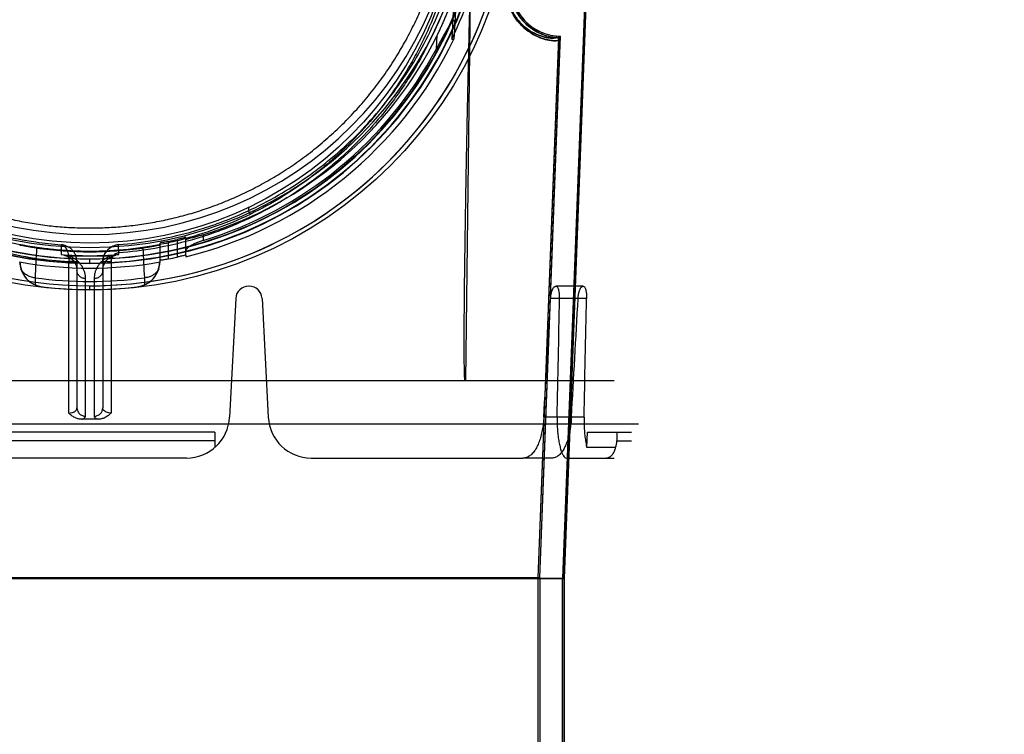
# Model space of a CAD drawing. Header units: millimetres. Extents: x 0 to 297, y 0 to 210.
# Tile 211 of 256: x 58.318 to 59.005, y 158.427 to 158.926. Entities that reach past the tile are written whole.
import ezdxf

# ---------------------------------------------------------------- set-up
doc = ezdxf.new("R2010")
doc.units = ezdxf.units.MM
doc.header["$LTSCALE"] = 16.335
doc.layers.get('0').update_dxf_attribs({"linetype": 'CONTINUOUS'})
for name, color, linetype in [('AXES_REF', 7, 'CONTINUOUS'), ('INTFCLR_1', 7, 'CONTINUOUS'), ('INTFCLR_144815', 7, 'CONTINUOUS'), ('INTFCLR_72935', 7, 'CONTINUOUS')]:
    doc.layers.add(name, color=color, linetype=linetype)

msp = doc.modelspace()

# ---------------------------------------------------------------- linework, layer by layer
at = {"color": 7, "linetype": 'Continuous'}
for radius in [5.8175, 5.817, 5.77975]:
    msp.add_circle((57.45473, 154.83398), radius, dxfattribs=at)
msp.add_arc((57.45473, 154.83398), 5.76, 278.277129, 261.722871, dxfattribs=at)
at = {"layer": 'AXES_REF', "color": 9, "linetype": 'Continuous'}
msp.add_circle((57.45473, 154.83398), 5.30671, dxfattribs=at)
at = {"layer": 'INTFCLR_1', "color": 6, "linetype": 'Continuous'}
for p, q in [((58.72791, 159.35108), (58.69677, 158.53599)), ((58.72897, 159.35102), (58.69783, 158.53597)), ((58.67983, 158.53631), (58.69417, 158.91161)), ((58.68089, 158.53629), (58.69523, 158.91157)), ((58.03597, 158.53597), (58.69783, 158.53597)), ((58.05291, 158.5363), (58.68089, 158.5363)), ((58.67983, 158.19542), (58.67983, 158.53631)), ((58.68089, 158.5363), (58.68089, 158.19542)), ((58.69677, 156.93397), (58.69677, 158.53598)), ((58.69783, 156.93397), (58.69783, 158.53597))]:
    msp.add_line(p, q, dxfattribs=at)
at = {"layer": 'INTFCLR_1', "color": 9, "linetype": 'Continuous'}
for p, q in [((58.69253, 158.91347), (58.69262, 158.91452)), ((58.69523, 158.91157), (58.69417, 158.91161))]:
    msp.add_line(p, q, dxfattribs=at)
msp.add_circle((58.3669, 159.02798), 0.258, dxfattribs=at)
at = {"layer": 'INTFCLR_1', "color": 6, "linetype": 'Continuous'}
for centre, radius, start, end in [((58.69562, 158.94902), 0.03569, 177.81203, 265.01975), ((58.69562, 158.94902), 0.03463, 177.81203, 265.01975), ((58.69237, 158.91168), 0.0018, 357.808, 85.0163), ((58.69237, 158.91168), 0.00286, 357.808, 85.01708)]:
    msp.add_arc(centre, radius, start, end, dxfattribs=at)
at = {"layer": 'INTFCLR_1', "color": 9, "linetype": 'Continuous'}
for points, knots in [([(58.25494, 159.26636), (58.25687, 159.2673), (58.26078, 159.26914), (58.2687, 159.27263), (58.28287, 159.27825), (58.29962, 159.28345), (58.31463, 159.28686), (58.32227, 159.28829), (58.32669, 159.28902), (58.33775, 159.29072), (58.35668, 159.29247), (58.37906, 159.29219), (58.39353, 159.29086), (58.40021, 159.29003), (58.40466, 159.28941), (58.4167, 159.2875), (58.43602, 159.28314), (58.45471, 159.27683), (58.46577, 159.2723), (58.46975, 159.27058), (58.47564, 159.26795), (58.48803, 159.26194), (58.50618, 159.25142), (58.52308, 159.23929), (58.5334, 159.23072), (58.53802, 159.22663), (58.54107, 159.22388), (58.54922, 159.21624), (58.56177, 159.20303), (58.57676, 159.18401), (58.58776, 159.16706), (58.59466, 159.15464), (58.59839, 159.14733), (58.60379, 159.13613), (58.61098, 159.11866), (58.61716, 159.0984), (58.62026, 159.08481), (58.62152, 159.07837), (58.62232, 159.07401), (58.62431, 159.06188), (58.62588, 159.0462), (58.62627, 159.0304), (58.62616, 159.02241), (58.62601, 159.01781), (58.62549, 159.00642), (58.62397, 158.99172), (58.62116, 158.97613), (58.61947, 158.96845), (58.61842, 158.96409), (58.61679, 158.95763), (58.61406, 158.94812), (58.60849, 158.93175), (58.60183, 158.91599), (58.59507, 158.90277), (58.59098, 158.89541), (58.58466, 158.88466), (58.57431, 158.8692), (58.55867, 158.85), (58.54564, 158.83678), (58.53643, 158.82847), (58.53011, 158.82304), (58.51868, 158.81391), (58.50128, 158.80197), (58.48644, 158.79381), (58.47878, 158.79007)], [0, 0, 0, 0, 0.007849, 0.015756, 0.031597, 0.063481, 0.079626, 0.08777, 0.091863, 0.095966, 0.128601, 0.161144, 0.1775, 0.181606, 0.185715, 0.19389, 0.226106, 0.257861, 0.265773, 0.269729, 0.273679, 0.289316, 0.319969, 0.350132, 0.365145, 0.368898, 0.372652, 0.380132, 0.4097, 0.43901, 0.468442, 0.483336, 0.490852, 0.498397, 0.528733, 0.55969, 0.575573, 0.5796, 0.583649, 0.591766, 0.624461, 0.641049, 0.649425, 0.653635, 0.657838, 0.691042, 0.707462, 0.715648, 0.719738, 0.723825, 0.739972, 0.755825, 0.786932, 0.802323, 0.810003, 0.817649, 0.847851, 0.877797, 0.907903, 0.915501, 0.923101, 0.938303, 0.968875, 1, 1, 1, 1]), ([(58.47878, 158.79007), (58.47099, 158.78628), (58.45495, 158.77944), (58.43405, 158.77295), (58.42009, 158.76978), (58.41353, 158.76851), (58.40913, 158.76772), (58.39702, 158.76579), (58.377, 158.76394), (58.35688, 158.7642), (58.34461, 158.76517), (58.34013, 158.76561), (58.33345, 158.76636), (58.3192, 158.76844), (58.29768, 158.77332), (58.27999, 158.77931), (58.26986, 158.7834), (58.26586, 158.78508), (58.25897, 158.78812), (58.24558, 158.79463), (58.22735, 158.80525), (58.21201, 158.8163), (58.20312, 158.82356), (58.19994, 158.82626), (58.19524, 158.83034), (58.1854, 158.83941), (58.1713, 158.85437), (58.15612, 158.87386), (58.14667, 158.88865), (58.14155, 158.89769), (58.13951, 158.90137), (58.13606, 158.90791), (58.12958, 158.92133), (58.12323, 158.9373), (58.118, 158.95387), (58.11348, 158.97112), (58.10941, 158.99336), (58.10787, 159.01261), (58.10761, 159.02401), (58.10757, 159.0286), (58.10764, 159.03658), (58.10839, 159.05231), (58.11031, 159.06787), (58.11256, 159.07989), (58.11345, 159.0842), (58.11485, 159.09058), (58.11721, 159.09997), (58.12091, 159.1122), (58.12651, 159.12796), (58.13234, 159.14129), (58.13795, 159.15233), (58.14183, 159.15955), (58.14899, 159.17181), (58.16035, 159.18853), (58.17576, 159.20725), (58.1886, 159.2202), (58.19694, 159.22768), (58.20006, 159.23038), (58.20479, 159.23437), (58.21534, 159.24276), (58.23262, 159.25457), (58.24733, 159.26266), (58.25494, 159.26636)], [0, 0, 0, 0, 0.031606, 0.063541, 0.079757, 0.083844, 0.087932, 0.096091, 0.128599, 0.161199, 0.16941, 0.173526, 0.177634, 0.193938, 0.226105, 0.258014, 0.262001, 0.265973, 0.273871, 0.289503, 0.320291, 0.350775, 0.358393, 0.362204, 0.366006, 0.381117, 0.411045, 0.440926, 0.47118, 0.475013, 0.478858, 0.486558, 0.501998, 0.53324, 0.549182, 0.565432, 0.598332, 0.631573, 0.635773, 0.63998, 0.648349, 0.664897, 0.697432, 0.705494, 0.709518, 0.713525, 0.729332, 0.744851, 0.760155, 0.790361, 0.797875, 0.805379, 0.820265, 0.849707, 0.879054, 0.908684, 0.916183, 0.91995, 0.923718, 0.938799, 0.96913, 1, 1, 1, 1]), ([(58.69417, 158.91161), (58.69416, 158.91152), (58.69387, 158.91136), (58.69298, 158.91122), (58.69149, 158.91117), (58.68961, 158.9113), (58.68762, 158.91156), (58.68528, 158.91205), (58.68312, 158.91267), (58.68122, 158.91335), (58.67906, 158.91424), (58.67617, 158.91569), (58.67251, 158.91804), (58.66939, 158.92065), (58.66685, 158.92326), (58.66487, 158.92564), (58.66329, 158.92791), (58.66206, 158.92995), (58.66081, 158.93228), (58.65969, 158.93484), (58.65873, 158.93763), (58.6581, 158.93994), (58.65758, 158.94242), (58.65709, 158.94594), (58.657, 158.94866), (58.65707, 158.95049)], [0, 0, 0, 0, 0.004155, 0.013258, 0.048124, 0.074833, 0.10771, 0.147031, 0.193273, 0.219191, 0.246974, 0.308573, 0.379484, 0.462238, 0.50907, 0.559903, 0.615704, 0.645927, 0.67787, 0.746657, 0.784125, 0.823904, 0.86555, 0.909298, 1, 1, 1, 1]), ([(58.69253, 158.91347), (58.69252, 158.91322), (58.6912, 158.9131), (58.69006, 158.91301), (58.68817, 158.91313), (58.68632, 158.91337), (58.68409, 158.91383), (58.68204, 158.91442), (58.68023, 158.91506), (58.67819, 158.9159), (58.67543, 158.91728), (58.67196, 158.91952), (58.669, 158.922), (58.66658, 158.92449), (58.6647, 158.92676), (58.66319, 158.92893), (58.66203, 158.93087), (58.66084, 158.9331), (58.65977, 158.93554), (58.65886, 158.9382), (58.65826, 158.94041), (58.65777, 158.94278), (58.6573, 158.94614), (58.65721, 158.94874), (58.65728, 158.95049)], [0, 0, 0, 0, 0.012981, 0.047758, 0.074372, 0.107134, 0.146325, 0.192429, 0.218279, 0.245996, 0.307473, 0.378295, 0.461012, 0.507856, 0.558729, 0.614603, 0.644878, 0.676885, 0.745838, 0.78341, 0.823308, 0.865087, 0.908981, 1, 1, 1, 1]), ([(58.47878, 158.79007), (58.47832, 158.79117), (58.47779, 158.79262), (58.47772, 158.79499), (58.47827, 158.79525)], [0, 0, 0, 0, 0.664388, 1, 1, 1, 1])]:
    msp.add_open_spline(points, degree=3, knots=knots, dxfattribs=at)
at = {"layer": 'INTFCLR_144815', "color": 9, "linetype": 'Continuous'}
for p, q in [((58.63311, 159.01164), (58.62894, 158.67398)), ((58.62296, 158.94903), (58.62164, 158.92327)), ((58.60872, 158.90561), (58.6092, 158.91485)), ((58.42787, 158.77256), (58.42787, 158.76026)), ((58.43387, 158.76156), (58.43387, 158.77393)), ((58.44587, 158.77578), (58.44587, 158.77183)), ((58.3468, 158.76882), (58.34678, 158.76194)), ((58.38701, 158.76194), (58.38699, 158.76893)), ((58.41587, 158.75659), (58.41587, 158.76995)), ((58.42187, 158.75899), (58.42187, 158.77124)), ((58.3669, 158.75612), (58.3669, 158.75907)), ((58.35214, 158.75744), (58.35213, 158.7569)), ((58.35213, 158.65135), (58.35213, 158.7569)), ((58.35213, 158.7569), (58.3579, 158.75669)), ((58.3579, 158.75696), (58.3579, 158.65494)), ((58.3759, 158.75696), (58.3759, 158.65494)), ((58.38167, 158.75717), (58.38167, 158.65135)), ((58.32862, 158.74578), (58.32864, 158.74087)), ((58.3639, 158.64916), (58.3639, 158.74522)), ((58.3699, 158.74522), (58.3699, 158.64916)), ((58.40515, 158.74087), (58.40518, 158.74578)), ((58.33398, 158.73942), (58.33402, 158.73941)), ((58.3669, 158.73726), (58.3669, 158.74021)), ((58.39977, 158.73941), (58.39981, 158.73942)), ((58.71109, 158.73998), (58.692, 158.73998)), ((58.71354, 158.73145), (58.68847, 158.73145)), ((58.71178, 158.64841), (58.68369, 158.64841)), ((58.45414, 158.63198), (58.27965, 158.63198)), ((58.73469, 158.63198), (58.7449, 158.63198)), ((58.43443, 158.61998), (58.29937, 158.61998)), ((58.68919, 158.61998), (58.6691, 158.61998)), ((58.6995, 158.61998), (58.7329, 158.61998))]:
    msp.add_line(p, q, dxfattribs=at)
at = {"layer": 'INTFCLR_144815', "color": 6, "linetype": 'Continuous'}
for p, q in [((58.62133, 158.94875), (58.61946, 158.91235)), ((58.62164, 158.92329), (58.62086, 158.91235)), ((58.61946, 158.91235), (58.62086, 158.91235)), ((58.34875, 158.76163), (58.34745, 158.76187)), ((58.35189, 158.76119), (58.34875, 158.76163)), ((58.35189, 158.76119), (58.38191, 158.76119)), ((58.38504, 158.76163), (58.38191, 158.76119)), ((58.38701, 158.76194), (58.38569, 158.76177)), ((58.43387, 158.76156), (58.43387, 158.76048)), ((58.31798, 158.75655), (58.31793, 158.75659)), ((58.31803, 158.75682), (58.31798, 158.75655)), ((58.41582, 158.75655), (58.41577, 158.75682)), ((58.41587, 158.75659), (58.41582, 158.75655)), ((58.47807, 158.73998), (58.47773, 158.73998)), ((58.46874, 158.73145), (58.46439, 158.64841)), ((58.48706, 158.73145), (58.49141, 158.64841)), ((58.7328, 158.67398), (58.00099, 158.67398)), ((57.98403, 158.64398), (58.74977, 158.64398)), ((58.45414, 158.63798), (58.27965, 158.63798)), ((58.45414, 158.63798), (58.45414, 158.62736)), ((58.71375, 158.62736), (58.71414, 158.63798)), ((58.71414, 158.63798), (58.7449, 158.63798)), ((58.73469, 158.63798), (58.73469, 158.63198)), ((58.73374, 158.62736), (58.71375, 158.62736)), ((58.52137, 158.61998), (58.6691, 158.61998))]:
    msp.add_line(p, q, dxfattribs=at)
at = {"layer": 'INTFCLR_144815', "color": 7, "linetype": 'Continuous'}
msp.add_line((58.38167, 158.75717), (58.3759, 158.75696), dxfattribs=at)
at = {"layer": 'INTFCLR_144815', "color": 9, "linetype": 'Continuous'}
msp.add_circle((58.3669, 159.03398), 0.29672, dxfattribs=at)
for centre, radius, start, end in [((58.3669, 159.03393), 0.29372, 179.98979, 0.01021), ((58.3669, 159.03412), 0.27825, 180.02823, 359.97177), ((58.3669, 159.03395), 0.27783, 179.99334, 270), ((58.3669, 159.03406), 0.27525, 180.01764, 359.98236), ((58.3669, 159.03389), 0.27483, 179.98235, 270), ((58.3669, 159.03393), 0.29372, 270, 0.01021), ((58.3669, 159.03395), 0.27783, 270, 0.00666), ((58.3669, 159.03389), 0.27483, 270, 0.01765), ((62.73574, 158.52673), 4.41256, 176.88449, 177.15454), ((54.01746, 158.52773), 4.39313, 2.84506, 3.1163), ((58.3669, 159.03398), 0.29073, 262.43413, 277.56587)]:
    msp.add_arc(centre, radius, start, end, dxfattribs=at)
at = {"layer": 'INTFCLR_144815', "color": 6, "linetype": 'Continuous'}
for centre, radius, start, end in [((58.3669, 159.03398), 0.267, 180.05101, 359.94899), ((58.3669, 159.03398), 0.258, 180, 360), ((58.3669, 159.03398), 0.28032, 334.28664, 348.71221), ((58.3669, 159.03398), 0.28158, 283.75857, 334.40832), ((58.3669, 159.03398), 0.27, 287.00631, 333.81868), ((58.3669, 159.03398), 0.27378, 286.76425, 332.03934), ((58.3669, 159.03398), 0.26843, 281.8166, 283.12827), ((58.3669, 159.03398), 0.27, 262.08132, 277.91868), ((58.3669, 159.03398), 0.27278, 265.77113, 274.22887), ((58.3669, 159.03398), 0.28043, 281.30412, 282.5571), ((58.33601, 158.75732), 0.01805, 182.45125, 197.10153), ((58.33602, 158.7573), 0.01799, 181.50891, 263.63515), ((58.3669, 159.03398), 0.28143, 260, 280), ((58.33597, 158.75731), 0.018, 197.11972, 245.99336), ((58.39778, 158.7573), 0.01799, 276.36487, 358.4911), ((58.39783, 158.75731), 0.018, 294.00668, 342.88024), ((58.39778, 158.75732), 0.01805, 342.89935, 357.5487), ((58.33599, 158.75734), 0.01804, 245.96912, 263.61903), ((58.3669, 159.03398), 0.29639, 263.62775, 276.37225), ((58.39781, 158.75735), 0.01804, 276.38442, 294.0274), ((58.47773, 158.73098), 0.009, 90, 177), ((58.47807, 158.73098), 0.009, 3, 90), ((58.43443, 158.64998), 0.03, 270, 357), ((58.52137, 158.64998), 0.03, 183, 270), ((58.72297, 158.63198), 0.01172, 336.8007, 359.97419)]:
    msp.add_arc(centre, radius, start, end, dxfattribs=at)
at = {"layer": 'INTFCLR_144815', "color": 7, "linetype": 'Continuous'}
msp.add_arc((58.3879, 158.75696), 0.012, 94.34952, 179.98558, dxfattribs=at)
at = {"layer": 'INTFCLR_144815', "color": 6, "linetype": 'Continuous'}
for centre, major_axis, ratio, start_param, end_param in [((58.3669, 170.70496), (0, 14.52851), 0.039078, -2.549643, -2.539476), ((58.3669, 163.08633), (0, 9.45201), 0.039078, -2.059545, -2.04962), ((58.3669, 171.11682), (0, 15.14662), 0.039078, -2.537787, -2.528198), ((58.3669, 163.49818), (0, 10.07011), 0.039078, -2.073277, -2.063892), ((58.3669, 158.54119), (0.37926, 0), 0.2791, 7.838988, 7.868975)]:
    msp.add_ellipse(centre, major_axis=major_axis, ratio=ratio, start_param=start_param, end_param=end_param, dxfattribs=at)
for points, knots in [([(58.11501, 159.03398), (58.11501, 159.0303), (58.11518, 159.02292), (58.1159, 159.01187), (58.11711, 159.0008), (58.11882, 158.9897), (58.12105, 158.97852), (58.12383, 158.96725), (58.12719, 158.95588), (58.13118, 158.94442), (58.13571, 158.93317), (58.14052, 158.92271), (58.14524, 158.91349), (58.14966, 158.90563), (58.15375, 158.89889), (58.15751, 158.89307), (58.16097, 158.88801), (58.16412, 158.88361), (58.16699, 158.87978), (58.16959, 158.87643), (58.17196, 158.87347), (58.17429, 158.87065), (58.17668, 158.86783), (58.1791, 158.86506), (58.18139, 158.86253), (58.18342, 158.86033), (58.18524, 158.8584), (58.18687, 158.85672), (58.18839, 158.85517), (58.18994, 158.85362), (58.19163, 158.85194), (58.19354, 158.85011), (58.19567, 158.84809), (58.19808, 158.84588), (58.20079, 158.84345), (58.20384, 158.84079), (58.20729, 158.83789), (58.21119, 158.83474), (58.21562, 158.83131), (58.22066, 158.82759), (58.22645, 158.82355), (58.23311, 158.81919), (58.24081, 158.81451), (58.24977, 158.80952), (58.26009, 158.80435), (58.27141, 158.79935), (58.28324, 158.79483), (58.29513, 158.79096), (58.30707, 158.78771), (58.31903, 158.78508), (58.33101, 158.78305), (58.34299, 158.78161), (58.35496, 158.78076), (58.36292, 158.78057), (58.3669, 158.78057)], [0, 0, 0, 0, 0.027843, 0.055729, 0.0837, 0.111979, 0.140633, 0.169847, 0.199686, 0.230233, 0.261559, 0.291326, 0.317258, 0.339821, 0.35948, 0.37686, 0.392208, 0.405789, 0.417775, 0.428414, 0.437851, 0.446463, 0.456046, 0.465752, 0.474299, 0.481796, 0.488459, 0.494325, 0.499472, 0.504892, 0.510881, 0.517494, 0.524864, 0.533084, 0.542211, 0.552379, 0.563667, 0.576283, 0.590323, 0.605983, 0.623666, 0.643617, 0.666177, 0.691756, 0.721164, 0.753357, 0.785315, 0.816822, 0.847918, 0.878785, 0.909337, 0.939773, 0.969957, 1, 1, 1, 1]), ([(58.3669, 158.78057), (58.36891, 158.78057), (58.37294, 158.78062), (58.37897, 158.78083), (58.38501, 158.7812), (58.39105, 158.78171), (58.39708, 158.78237), (58.40312, 158.78317), (58.40915, 158.78413), (58.41518, 158.78524), (58.4212, 158.7865), (58.42722, 158.78791), (58.43323, 158.78948), (58.43924, 158.79121), (58.44524, 158.7931), (58.45122, 158.79515), (58.45719, 158.79737), (58.46315, 158.79976), (58.46908, 158.80231), (58.475, 158.80504), (58.48088, 158.80795), (58.48673, 158.81103), (58.49255, 158.81429), (58.49832, 158.81774), (58.50404, 158.82136), (58.50971, 158.82517), (58.51531, 158.82916), (58.52084, 158.83334), (58.52628, 158.83769), (58.53164, 158.84222), (58.53689, 158.84692), (58.54204, 158.85178), (58.54706, 158.85681), (58.55194, 158.86198), (58.55668, 158.86729), (58.56127, 158.87273), (58.56569, 158.87828), (58.56993, 158.88394), (58.574, 158.88968), (58.57788, 158.89549), (58.58157, 158.90135), (58.58506, 158.90725), (58.58835, 158.91319), (58.59145, 158.91913), (58.59435, 158.92507), (58.59706, 158.931), (58.59959, 158.93692), (58.60193, 158.94281), (58.60409, 158.94868), (58.60609, 158.95452), (58.60792, 158.96034), (58.60959, 158.96613), (58.61111, 158.97189), (58.61248, 158.97763), (58.61371, 158.98334), (58.61479, 158.98902), (58.61574, 158.99468), (58.61656, 159.00032), (58.61725, 159.00594), (58.61781, 159.01156), (58.61824, 159.01716), (58.61855, 159.02277), (58.61874, 159.02837), (58.61879, 159.03211), (58.61879, 159.03398)], [0, 0, 0, 0, 0.015212, 0.030431, 0.045667, 0.060928, 0.076222, 0.091556, 0.10694, 0.12238, 0.137885, 0.153462, 0.16912, 0.184865, 0.200705, 0.216645, 0.232694, 0.248855, 0.265137, 0.281542, 0.298076, 0.314741, 0.33154, 0.348474, 0.365542, 0.382744, 0.400075, 0.41753, 0.4351, 0.452774, 0.470541, 0.488383, 0.506283, 0.524217, 0.542164, 0.560097, 0.577989, 0.595814, 0.613542, 0.631149, 0.648609, 0.665902, 0.683005, 0.699898, 0.716561, 0.732992, 0.74919, 0.765164, 0.780921, 0.796475, 0.811835, 0.827015, 0.842026, 0.85688, 0.871586, 0.88616, 0.900615, 0.914969, 0.929241, 0.943448, 0.957609, 0.971743, 0.985867, 1, 1, 1, 1]), ([(58.6092, 158.91485), (58.6096, 158.91568), (58.61043, 158.91737), (58.61165, 158.91997), (58.61288, 158.92265), (58.61408, 158.92537), (58.61525, 158.92809), (58.61635, 158.93073), (58.61736, 158.93324), (58.61826, 158.93553), (58.61903, 158.93756), (58.61968, 158.93932), (58.62024, 158.94084), (58.6207, 158.94215), (58.6212, 158.94358), (58.62166, 158.94496), (58.62225, 158.94653), (58.62233, 158.94751), (58.6234, 158.9491), (58.62296, 158.94903)], [0, 0, 0, 0, 0.075027, 0.153189, 0.233499, 0.314735, 0.39538, 0.473763, 0.54807, 0.615425, 0.673892, 0.724366, 0.767948, 0.805579, 0.83806, 0.889909, 0.927581, 0.964179, 1, 1, 1, 1]), ([(58.62862, 158.67398), (58.62856, 158.67464), (58.6285, 158.67568), (58.62843, 158.67715), (58.62839, 158.67843), (58.62834, 158.67983), (58.62831, 158.68135), (58.62827, 158.68302), (58.62824, 158.68484), (58.62822, 158.68683), (58.6282, 158.68899), (58.62818, 158.69134), (58.62817, 158.69389), (58.62816, 158.69667), (58.62815, 158.69968), (58.62815, 158.70296), (58.62816, 158.70651), (58.62817, 158.71038), (58.62819, 158.71458), (58.62822, 158.71914), (58.62826, 158.72409), (58.6283, 158.72948), (58.62836, 158.73533), (58.62842, 158.74169), (58.6285, 158.74862), (58.6286, 158.75615), (58.62871, 158.76435), (58.62883, 158.77328), (58.62898, 158.783), (58.62915, 158.7936), (58.62935, 158.80517), (58.62957, 158.81779), (58.62983, 158.83158), (58.63012, 158.84665), (58.63046, 158.86313), (58.63084, 158.88117), (58.63128, 158.90094), (58.63178, 158.92263), (58.63215, 158.93776), (58.63234, 158.94568)], [0, 0, 0, 0, 0.007314, 0.01157, 0.016251, 0.021383, 0.026996, 0.033126, 0.039812, 0.047097, 0.055027, 0.063654, 0.073034, 0.083227, 0.094299, 0.106326, 0.119388, 0.133577, 0.14899, 0.165734, 0.183928, 0.203696, 0.22518, 0.248542, 0.273958, 0.301612, 0.331704, 0.364474, 0.400178, 0.439092, 0.481537, 0.527863, 0.57846, 0.633761, 0.694247, 0.760453, 0.832985, 0.912555, 1, 1, 1, 1]), ([(58.62164, 158.92327), (58.62167, 158.92363), (58.62171, 158.92427), (58.62142, 158.92574), (58.62006, 158.92492), (58.61931, 158.92393), (58.61836, 158.92266), (58.61737, 158.92112), (58.61646, 158.91963), (58.6156, 158.91816), (58.61483, 158.91681), (58.61397, 158.9153), (58.61304, 158.91361), (58.61203, 158.91178), (58.61097, 158.90981), (58.60986, 158.90774), (58.6091, 158.90633), (58.60872, 158.90561)], [0, 0, 0, 0, 0.042089, 0.084054, 0.125725, 0.176493, 0.241588, 0.30522, 0.390904, 0.44365, 0.503615, 0.571024, 0.645694, 0.72701, 0.814222, 0.905854, 1, 1, 1, 1]), ([(58.43387, 158.77393), (58.43387, 158.77434), (58.43252, 158.7735), (58.43153, 158.77348), (58.42985, 158.773), (58.42865, 158.77275), (58.42787, 158.77256)], [0, 0, 0, 0, 0.200209, 0.383207, 0.610538, 1, 1, 1, 1]), ([(58.44587, 158.77578), (58.44541, 158.77564), (58.4445, 158.77537), (58.44315, 158.77497), (58.44184, 158.7746), (58.44059, 158.77425), (58.43941, 158.77393), (58.43804, 158.77358), (58.43648, 158.7731), (58.43532, 158.77309), (58.43387, 158.77224), (58.43387, 158.77263)], [0, 0, 0, 0, 0.11577, 0.229644, 0.339893, 0.444917, 0.543679, 0.634699, 0.790614, 0.906055, 1, 1, 1, 1]), ([(58.3297, 158.76655), (58.32926, 158.76661), (58.32837, 158.76674), (58.32707, 158.76694), (58.32579, 158.76714), (58.32458, 158.76734), (58.32342, 158.76753), (58.32207, 158.76778), (58.32054, 158.76799), (58.31936, 158.76849), (58.31793, 158.76827), (58.31793, 158.76867)], [0, 0, 0, 0, 0.112443, 0.223469, 0.331581, 0.435316, 0.53342, 0.624661, 0.782373, 0.900771, 1, 1, 1, 1]), ([(58.41587, 158.76867), (58.41587, 158.76827), (58.41443, 158.76849), (58.41325, 158.76799), (58.41172, 158.76778), (58.41037, 158.76753), (58.40922, 158.76734), (58.408, 158.76713), (58.40673, 158.76694), (58.40542, 158.76674), (58.40454, 158.76661), (58.4041, 158.76655)], [0, 0, 0, 0, 0.099657, 0.218186, 0.375874, 0.467045, 0.565104, 0.668813, 0.776821, 0.887679, 1, 1, 1, 1]), ([(58.42187, 158.77124), (58.42134, 158.77113), (58.42035, 158.77091), (58.41886, 158.77066), (58.41762, 158.77017), (58.41587, 158.77054), (58.41587, 158.76995)], [0, 0, 0, 0, 0.261033, 0.503362, 0.710008, 1, 1, 1, 1]), ([(58.44587, 158.77183), (58.44543, 158.7717), (58.44456, 158.77142), (58.44326, 158.77097), (58.44199, 158.77048), (58.44075, 158.76996), (58.43957, 158.76942), (58.43847, 158.76886), (58.43745, 158.76829), (58.43629, 158.76756), (58.43492, 158.76652), (58.43387, 158.76528), (58.43387, 158.76449)], [0, 0, 0, 0, 0.094712, 0.189576, 0.284245, 0.37699, 0.466944, 0.552883, 0.633671, 0.708398, 0.836292, 1, 1, 1, 1]), ([(58.42187, 158.75899), (58.42134, 158.75888), (58.42035, 158.75867), (58.41886, 158.75844), (58.41762, 158.75796), (58.41587, 158.75834), (58.41587, 158.75775)], [0, 0, 0, 0, 0.260795, 0.50301, 0.709689, 1, 1, 1, 1]), ([(58.43387, 158.76156), (58.43387, 158.76197), (58.43252, 158.76114), (58.43153, 158.76113), (58.42984, 158.76067), (58.42864, 158.76043), (58.42787, 158.76026)], [0, 0, 0, 0, 0.200722, 0.383849, 0.611086, 1, 1, 1, 1]), ([(58.68847, 158.73145), (58.68848, 158.73175), (58.68853, 158.73236), (58.68863, 158.73325), (58.68877, 158.73413), (58.68893, 158.73497), (58.68913, 158.73578), (58.68936, 158.73655), (58.68968, 158.73745), (58.69012, 158.7384), (58.6908, 158.73943), (58.69154, 158.73998), (58.692, 158.73998)], [0, 0, 0, 0, 0.094519, 0.187338, 0.278998, 0.368146, 0.454056, 0.536212, 0.614071, 0.751931, 0.858216, 1, 1, 1, 1]), ([(58.69473, 158.73145), (58.69473, 158.73177), (58.69474, 158.73239), (58.69471, 158.73332), (58.69465, 158.73423), (58.69456, 158.7351), (58.69444, 158.73593), (58.69429, 158.7367), (58.69406, 158.73761), (58.69371, 158.73856), (58.69315, 158.73954), (58.69248, 158.73998), (58.69211, 158.73998)], [0, 0, 0, 0, 0.100686, 0.199805, 0.296457, 0.389524, 0.4783, 0.562047, 0.639973, 0.776078, 0.883742, 1, 1, 1, 1]), ([(58.70763, 158.73145), (58.70764, 158.73176), (58.70769, 158.73237), (58.70779, 158.73327), (58.70792, 158.73415), (58.70808, 158.735), (58.70827, 158.73582), (58.70849, 158.73658), (58.7088, 158.73749), (58.70922, 158.73843), (58.70985, 158.73943), (58.71054, 158.73998), (58.71098, 158.73998)], [0, 0, 0, 0, 0.096387, 0.191001, 0.284272, 0.374843, 0.461917, 0.544925, 0.623251, 0.761018, 0.863441, 1, 1, 1, 1]), ([(58.71109, 158.73998), (58.71143, 158.73998), (58.71207, 158.73953), (58.71259, 158.73856), (58.71292, 158.7376), (58.71313, 158.7367), (58.71328, 158.73592), (58.71339, 158.73509), (58.71347, 158.73422), (58.71353, 158.73332), (58.71355, 158.73239), (58.71355, 158.73176), (58.71354, 158.73145)], [0, 0, 0, 0, 0.111738, 0.218505, 0.355145, 0.433687, 0.518193, 0.607838, 0.701792, 0.799179, 0.898868, 1, 1, 1, 1]), ([(58.36121, 158.64703), (58.36086, 158.64703), (58.36014, 158.64706), (58.35906, 158.64724), (58.35796, 158.64754), (58.35684, 158.64797), (58.3557, 158.64854), (58.35454, 158.64928), (58.35333, 158.65022), (58.35254, 158.65095), (58.35213, 158.65135)], [0, 0, 0, 0, 0.102635, 0.207436, 0.318189, 0.433637, 0.556034, 0.686701, 0.833208, 1, 1, 1, 1]), ([(58.38167, 158.65135), (58.38141, 158.6511), (58.38069, 158.65043), (58.37953, 158.64947), (58.37817, 158.64858), (58.37687, 158.64792), (58.3756, 158.64746), (58.37419, 158.64712), (58.37318, 158.64703), (58.37258, 158.64703)], [0, 0, 0, 0, 0.105508, 0.284661, 0.438006, 0.577277, 0.706392, 0.828374, 1, 1, 1, 1]), ([(58.68369, 158.64841), (58.68365, 158.64764), (58.68354, 158.64612), (58.6833, 158.64385), (58.683, 158.64162), (58.68262, 158.63942), (58.68218, 158.63729), (58.68167, 158.63522), (58.6811, 158.63324), (58.68045, 158.63134), (58.67974, 158.62955), (58.67896, 158.62787), (58.67811, 158.62632), (58.67719, 158.62492), (58.67621, 158.62366), (58.67516, 158.62256), (58.67405, 158.62164), (58.67289, 158.62091), (58.67166, 158.62038), (58.6704, 158.62005), (58.66953, 158.61998), (58.6691, 158.61998)], [0, 0, 0, 0, 0.06661, 0.132711, 0.19824, 0.262977, 0.326101, 0.387982, 0.44796, 0.505979, 0.562102, 0.615508, 0.666833, 0.71539, 0.761566, 0.805358, 0.846867, 0.886652, 0.924856, 0.962476, 1, 1, 1, 1]), ([(58.70297, 158.64841), (58.70293, 158.64763), (58.70281, 158.64608), (58.70258, 158.64378), (58.70228, 158.64151), (58.70192, 158.6393), (58.7015, 158.63715), (58.70101, 158.63508), (58.70045, 158.63309), (58.69984, 158.6312), (58.69916, 158.62944), (58.69843, 158.62778), (58.69762, 158.62625), (58.69676, 158.62485), (58.69584, 158.62361), (58.69485, 158.62252), (58.69381, 158.62161), (58.69271, 158.62089), (58.69157, 158.62036), (58.69039, 158.62005), (58.68959, 158.61998), (58.68919, 158.61998)], [0, 0, 0, 0, 0.068908, 0.137058, 0.204518, 0.27085, 0.334779, 0.397616, 0.459127, 0.517438, 0.572505, 0.625918, 0.677609, 0.725149, 0.770874, 0.813793, 0.854336, 0.8929, 0.929663, 0.964746, 1, 1, 1, 1]), ([(58.69302, 158.64841), (58.69301, 158.64763), (58.69299, 158.64609), (58.69302, 158.64381), (58.69311, 158.64156), (58.69325, 158.63936), (58.69343, 158.63723), (58.69366, 158.63517), (58.69394, 158.63319), (58.69426, 158.6313), (58.69462, 158.62952), (58.69501, 158.62786), (58.69543, 158.62633), (58.69588, 158.62495), (58.69633, 158.62376), (58.69676, 158.6228), (58.69727, 158.62183), (58.69797, 158.62074), (58.69892, 158.61998), (58.6995, 158.61998)], [0, 0, 0, 0, 0.077279, 0.153213, 0.228108, 0.301415, 0.372226, 0.441241, 0.507787, 0.571481, 0.632134, 0.688999, 0.741498, 0.790036, 0.833117, 0.868072, 0.895606, 0.94153, 1, 1, 1, 1]), ([(58.71178, 158.64841), (58.71176, 158.64762), (58.71175, 158.64604), (58.71177, 158.6437), (58.71186, 158.64139), (58.71199, 158.63913), (58.71217, 158.63694), (58.7124, 158.63482), (58.71268, 158.6328), (58.71299, 158.63088), (58.71335, 158.62908), (58.71361, 158.62792), (58.71375, 158.62736)], [0, 0, 0, 0, 0.111971, 0.222747, 0.331945, 0.438969, 0.542937, 0.643665, 0.740168, 0.832078, 0.91891, 1, 1, 1, 1]), ([(58.72661, 158.61998), (58.72692, 158.61998), (58.7275, 158.62002), (58.72836, 158.62021), (58.72925, 158.62054), (58.73017, 158.62106), (58.73107, 158.6218), (58.73188, 158.6227), (58.73256, 158.62375), (58.7331, 158.62489), (58.7335, 158.6261), (58.73368, 158.62694), (58.73374, 158.62736)], [0, 0, 0, 0, 0.081313, 0.15473, 0.237219, 0.333868, 0.438394, 0.546741, 0.658619, 0.770417, 0.88402, 1, 1, 1, 1])]:
    msp.add_open_spline(points, degree=3, knots=knots, dxfattribs=at)
at = {"layer": 'INTFCLR_144815', "color": 9, "linetype": 'Continuous'}
for points, knots in [([(58.35213, 158.7569), (58.34426, 158.75735), (58.32779, 158.75905), (58.30731, 158.76317), (58.29377, 158.76697), (58.28758, 158.76892), (58.28346, 158.77027), (58.27233, 158.77415), (58.25463, 158.78158), (58.23591, 158.79166), (58.22341, 158.79959), (58.21645, 158.80437), (58.20622, 158.81175), (58.19481, 158.82104), (58.1841, 158.83108), (58.17819, 158.83702), (58.16953, 158.84613), (58.15734, 158.86053), (58.14285, 158.88119), (58.13231, 158.89954), (58.12624, 158.912), (58.12357, 158.9179), (58.12182, 158.92187), (58.11721, 158.93292), (58.11064, 158.95155), (58.1058, 158.97078), (58.1035, 158.98278), (58.10273, 158.98721), (58.10166, 158.9939), (58.09987, 159.00751), (58.09905, 159.0201), (58.09887, 159.02819)], [0, 0, 0, 0, 0.057996, 0.121608, 0.153441, 0.161416, 0.169398, 0.185308, 0.24818, 0.310397, 0.341479, 0.357042, 0.372565, 0.434281, 0.465088, 0.480517, 0.495973, 0.557543, 0.619112, 0.681404, 0.713073, 0.721053, 0.729034, 0.745001, 0.809116, 0.874184, 0.890692, 0.89899, 0.907315, 0.940505, 1, 1, 1, 1]), ([(58.10275, 159.02811), (58.10293, 159.02035), (58.10373, 159.00828), (58.10548, 158.99524), (58.10653, 158.98885), (58.10729, 158.9846), (58.10954, 158.97312), (58.1143, 158.95471), (58.12076, 158.93689), (58.1253, 158.92634), (58.12701, 158.92254), (58.12964, 158.91689), (58.13562, 158.90496), (58.14601, 158.88738), (58.16028, 158.86762), (58.17228, 158.85385), (58.1808, 158.84515), (58.18664, 158.83946), (58.1972, 158.82984), (58.20844, 158.82095), (58.21851, 158.8139), (58.22538, 158.80932), (58.23771, 158.80172), (58.25618, 158.79207), (58.27362, 158.78497), (58.2846, 158.78126), (58.28865, 158.77997), (58.29477, 158.7781), (58.30813, 158.77446), (58.32652, 158.77087), (58.34089, 158.76928), (58.3468, 158.76882)], [0, 0, 0, 0, 0.059644, 0.092824, 0.101149, 0.109448, 0.12596, 0.191091, 0.255366, 0.271391, 0.279405, 0.287419, 0.319247, 0.38196, 0.444104, 0.506417, 0.522088, 0.537741, 0.569032, 0.631852, 0.64768, 0.66356, 0.695308, 0.75898, 0.823473, 0.839814, 0.848016, 0.856212, 0.888944, 0.95442, 1, 1, 1, 1]), ([(58.38699, 158.76893), (58.39538, 158.76957), (58.41202, 158.77165), (58.43042, 158.77577), (58.44244, 158.77922), (58.45035, 158.7817), (58.46387, 158.78646), (58.48248, 158.79452), (58.50364, 158.80609), (58.51857, 158.81612), (58.52811, 158.82334), (58.53436, 158.8283), (58.54493, 158.83729), (58.55911, 158.85109), (58.57198, 158.86608), (58.58027, 158.87716), (58.58482, 158.88368), (58.59145, 158.89367), (58.60059, 158.90926), (58.60916, 158.9275), (58.61431, 158.94072), (58.61702, 158.94846), (58.62085, 158.96025), (58.62558, 158.97832), (58.62964, 159.00301), (58.63081, 159.01971), (58.631, 159.02811)], [0, 0, 0, 0, 0.064671, 0.128756, 0.144762, 0.160775, 0.192524, 0.254924, 0.31644, 0.377694, 0.393042, 0.408418, 0.439031, 0.499732, 0.560307, 0.590764, 0.606072, 0.621444, 0.682935, 0.744836, 0.776171, 0.791975, 0.807884, 0.871519, 0.935357, 1, 1, 1, 1]), ([(58.63297, 159.02819), (58.63278, 159.01959), (58.6316, 159.00252), (58.62749, 158.97727), (58.62272, 158.95879), (58.61886, 158.94673), (58.61612, 158.93881), (58.61093, 158.9253), (58.60229, 158.90666), (58.59308, 158.8907), (58.58639, 158.88049), (58.58181, 158.87382), (58.57346, 158.8625), (58.56049, 158.84717), (58.54621, 158.83305), (58.53555, 158.82386), (58.52925, 158.81879), (58.51965, 158.81141), (58.50461, 158.80116), (58.4833, 158.78933), (58.46456, 158.78109), (58.45094, 158.77621), (58.44297, 158.77368), (58.43087, 158.77015), (58.41234, 158.76594), (58.39558, 158.76381), (58.38713, 158.76315)], [0, 0, 0, 0, 0.065113, 0.129395, 0.193439, 0.209443, 0.225338, 0.256842, 0.319031, 0.380741, 0.396155, 0.411501, 0.442018, 0.50265, 0.563324, 0.593891, 0.609235, 0.624547, 0.685602, 0.746842, 0.808889, 0.840435, 0.856339, 0.872234, 0.935843, 1, 1, 1, 1]), ([(58.3468, 158.76882), (58.34714, 158.76881), (58.34784, 158.76866), (58.34882, 158.7681), (58.34971, 158.7672), (58.35052, 158.76596), (58.35123, 158.76434), (58.35167, 158.76274), (58.35193, 158.76128), (58.35213, 158.75961), (58.35217, 158.75832), (58.35214, 158.75744)], [0, 0, 0, 0, 0.074352, 0.154018, 0.244417, 0.351884, 0.479327, 0.6311, 0.715888, 0.806844, 1, 1, 1, 1]), ([(58.3579, 158.75696), (58.3579, 158.75785), (58.35775, 158.75917), (58.35727, 158.76084), (58.3568, 158.76201), (58.35624, 158.76308), (58.35538, 158.76435), (58.35371, 158.76622), (58.35133, 158.76775), (58.34876, 158.76858), (58.34746, 158.76878), (58.3468, 158.76882)], [0, 0, 0, 0, 0.149189, 0.22177, 0.291653, 0.359488, 0.424893, 0.548957, 0.779129, 0.890056, 1, 1, 1, 1]), ([(58.38713, 158.76315), (58.3871, 158.76351), (58.38705, 158.76423), (58.38699, 158.7653), (58.38694, 158.76631), (58.38691, 158.76722), (58.38689, 158.76793), (58.38691, 158.7685), (58.38692, 158.76873), (58.38696, 158.76894), (58.38699, 158.76893)], [0, 0, 0, 0, 0.185489, 0.373702, 0.55335, 0.712706, 0.840982, 0.931952, 0.983513, 1, 1, 1, 1]), ([(58.34875, 158.76163), (58.34902, 158.76157), (58.34982, 158.76136), (58.35122, 158.76085), (58.35264, 158.76009), (58.35401, 158.75911), (58.35518, 158.758), (58.35625, 158.75661), (58.35702, 158.75521), (58.35753, 158.75381), (58.35783, 158.7524), (58.3579, 158.75146), (58.3579, 158.751)], [0, 0, 0, 0, 0.053428, 0.163925, 0.295477, 0.369547, 0.49917, 0.612907, 0.716481, 0.813856, 0.907677, 1, 1, 1, 1]), ([(58.3639, 158.74522), (58.36389, 158.74594), (58.3638, 158.7474), (58.36335, 158.74957), (58.36258, 158.75173), (58.36143, 158.7539), (58.36014, 158.75564), (58.35885, 158.75701), (58.35769, 158.75805), (58.3563, 158.75908), (58.35495, 158.75989), (58.35346, 158.76062), (58.35251, 158.76099), (58.35189, 158.76119)], [0, 0, 0, 0, 0.101365, 0.204249, 0.310769, 0.423711, 0.547186, 0.61471, 0.687314, 0.766983, 0.857133, 0.908068, 1, 1, 1, 1]), ([(58.38191, 158.76119), (58.3813, 158.76099), (58.38036, 158.76062), (58.37887, 158.7599), (58.37752, 158.75909), (58.37612, 158.75806), (58.37495, 158.75702), (58.37396, 158.75597), (58.37311, 158.7549), (58.37216, 158.75351), (58.37122, 158.75174), (58.37045, 158.74957), (58.37, 158.7474), (58.3699, 158.74594), (58.3699, 158.74522)], [0, 0, 0, 0, 0.09097, 0.141432, 0.232069, 0.312032, 0.384666, 0.452052, 0.515517, 0.575795, 0.688958, 0.795635, 0.898603, 1, 1, 1, 1]), ([(58.3759, 158.751), (58.3759, 158.75146), (58.37596, 158.75241), (58.37627, 158.75381), (58.37678, 158.75521), (58.37755, 158.75661), (58.37862, 158.75801), (58.37979, 158.75911), (58.38098, 158.75996), (58.38211, 158.76061), (58.38347, 158.7612), (58.3845, 158.7615), (58.38504, 158.76163)], [0, 0, 0, 0, 0.092356, 0.186264, 0.283767, 0.387558, 0.501472, 0.631002, 0.70536, 0.789868, 0.888622, 1, 1, 1, 1]), ([(58.32862, 158.74578), (58.32755, 158.74588), (58.32546, 158.74631), (58.32261, 158.74763), (58.32028, 158.74954), (58.31917, 158.75116), (58.31876, 158.75201)], [0, 0, 0, 0, 0.264918, 0.521799, 0.767006, 1, 1, 1, 1]), ([(58.35214, 158.75744), (58.35286, 158.75744), (58.35392, 158.75742), (58.35526, 158.75736), (58.35639, 158.7573), (58.35706, 158.75715), (58.3579, 158.75711), (58.3579, 158.75696)], [0, 0, 0, 0, 0.368763, 0.546244, 0.704108, 0.924648, 1, 1, 1, 1]), ([(58.41503, 158.75201), (58.41479, 158.7515), (58.41414, 158.75042), (58.41283, 158.74896), (58.41115, 158.74769), (58.40925, 158.74671), (58.40723, 158.74607), (58.40586, 158.74585), (58.40518, 158.74578)], [0, 0, 0, 0, 0.140584, 0.307933, 0.481444, 0.657486, 0.831739, 1, 1, 1, 1]), ([(58.3639, 158.74522), (58.36353, 158.74522), (58.36278, 158.74529), (58.36127, 158.7457), (58.35955, 158.74678), (58.3582, 158.74875), (58.3579, 158.75028), (58.3579, 158.751)], [0, 0, 0, 0, 0.119246, 0.245042, 0.506619, 0.764331, 1, 1, 1, 1]), ([(58.3759, 158.751), (58.3759, 158.74989), (58.37541, 158.74834), (58.37417, 158.74688), (58.37321, 158.74613), (58.37213, 158.74559), (58.37102, 158.74529), (58.37026, 158.74522), (58.3699, 158.74522)], [0, 0, 0, 0, 0.360144, 0.491554, 0.623983, 0.754708, 0.880648, 1, 1, 1, 1]), ([(58.35213, 158.65135), (58.35288, 158.65137), (58.35399, 158.65151), (58.35548, 158.65202), (58.35696, 158.6528), (58.3579, 158.65406), (58.3579, 158.65494)], [0, 0, 0, 0, 0.308168, 0.455223, 0.639808, 1, 1, 1, 1]), ([(58.3579, 158.65494), (58.3579, 158.65384), (58.35839, 158.65229), (58.35963, 158.65082), (58.36059, 158.65007), (58.36199, 158.64938), (58.36315, 158.64916), (58.3639, 158.64916)], [0, 0, 0, 0, 0.36044, 0.492067, 0.624708, 0.755489, 1, 1, 1, 1]), ([(58.36121, 158.64703), (58.36192, 158.64727), (58.36301, 158.64768), (58.3639, 158.64872), (58.3639, 158.64916)], [0, 0, 0, 0, 0.629268, 1, 1, 1, 1]), ([(58.3699, 158.64916), (58.37065, 158.64916), (58.37181, 158.64938), (58.37321, 158.65007), (58.37417, 158.65082), (58.37495, 158.65175), (58.37567, 158.65309), (58.3759, 158.65422), (58.3759, 158.65494)], [0, 0, 0, 0, 0.243616, 0.373917, 0.506073, 0.637218, 0.764732, 1, 1, 1, 1]), ([(58.3699, 158.64916), (58.3699, 158.64894), (58.37015, 158.64832), (58.37115, 158.6476), (58.37204, 158.64722), (58.37258, 158.64703)], [0, 0, 0, 0, 0.186858, 0.519997, 1, 1, 1, 1]), ([(58.38167, 158.65135), (58.3811, 158.65136), (58.38, 158.65148), (58.37849, 158.65194), (58.37684, 158.6528), (58.3759, 158.65406), (58.3759, 158.65494)], [0, 0, 0, 0, 0.231336, 0.454515, 0.639915, 1, 1, 1, 1])]:
    msp.add_open_spline(points, degree=3, knots=knots, dxfattribs=at)
at = {"layer": 'INTFCLR_144815', "color": 7, "linetype": 'Continuous'}
for points, knots in [([(58.37585, 158.75583), (58.37578, 158.75658), (58.3759, 158.75772), (58.37613, 158.75957), (58.37656, 158.76102), (58.37717, 158.76238), (58.37791, 158.76368), (58.37883, 158.76488), (58.37989, 158.76592), (58.38105, 158.76686), (58.38234, 158.76764), (58.38372, 158.76823), (58.38514, 158.76868), (58.38625, 158.76887), (58.38699, 158.76893)], [0, 0, 0, 0, 0.118283, 0.17768, 0.294824, 0.353702, 0.412776, 0.529866, 0.588965, 0.6478, 0.764947, 0.824061, 0.882689, 1, 1, 1, 1]), ([(58.38713, 158.76315), (58.38677, 158.76313), (58.38604, 158.763), (58.385, 158.76261), (58.38405, 158.76202), (58.38322, 158.76127), (58.38255, 158.76038), (58.38181, 158.75888), (58.38156, 158.75753), (58.38164, 158.75661)], [0, 0, 0, 0, 0.116604, 0.233686, 0.350557, 0.468404, 0.585867, 0.70436, 1, 1, 1, 1]), ([(58.38713, 158.76315), (58.3866, 158.76311), (58.38555, 158.76288), (58.38412, 158.76212), (58.38293, 158.76099), (58.38195, 158.75935), (58.38167, 158.75798), (58.38167, 158.75717)], [0, 0, 0, 0, 0.179145, 0.359916, 0.542054, 0.725489, 1, 1, 1, 1]), ([(58.37585, 158.75583), (58.37584, 158.75591), (58.37633, 158.75591), (58.37687, 158.7561), (58.37811, 158.75621), (58.37934, 158.75638), (58.38057, 158.7565), (58.38129, 158.75657), (58.38164, 158.75661)], [0, 0, 0, 0, 0.040343, 0.164288, 0.36921, 0.629969, 0.816355, 1, 1, 1, 1])]:
    msp.add_open_spline(points, degree=3, knots=knots, dxfattribs=at)
at = {"layer": 'INTFCLR_72935', "color": 6, "linetype": 'Continuous'}
for p, q in [((58.72791, 159.35105), (58.69677, 158.53598)), ((58.69783, 158.53597), (58.72897, 159.35102)), ((58.67983, 158.53631), (58.69424, 158.91336)), ((58.68089, 158.5363), (58.69533, 158.91439)), ((58.69783, 158.53597), (58.03597, 158.53597)), ((58.68089, 158.5363), (58.05291, 158.5363)), ((58.67983, 158.19366), (58.67983, 158.53631)), ((58.68089, 158.53629), (58.68089, 158.19258)), ((58.69677, 156.93397), (58.69677, 158.53599)), ((58.69783, 158.53597), (58.69783, 156.93397))]:
    msp.add_line(p, q, dxfattribs=at)
for centre, radius, start, end in [((58.69562, 158.94902), 0.03569, 177.81203, 267.76989), ((58.69562, 158.94902), 0.03463, 177.81203, 269.51924), ((58.62717, 158.98581), 0.09872, 312.78768, 313.66234)]:
    msp.add_arc(centre, radius, start, end, dxfattribs=at)
at = {"layer": 'INTFCLR_72935', "color": 9, "linetype": 'Continuous'}
for points, knots in [([(58.65707, 158.95049), (58.65703, 158.94956), (58.65703, 158.94773), (58.65722, 158.94502), (58.65758, 158.94243), (58.65809, 158.93996), (58.65873, 158.93766), (58.65968, 158.93487), (58.66104, 158.93176), (58.66262, 158.92896), (58.66394, 158.92697), (58.66522, 158.92523), (58.66654, 158.92363), (58.66789, 158.92219), (58.66975, 158.92035), (58.67249, 158.91806), (58.67614, 158.9157), (58.67905, 158.91425), (58.6812, 158.91336), (58.6831, 158.91267), (58.68528, 158.91205), (58.68763, 158.91156), (58.68962, 158.9113), (58.69151, 158.91117), (58.69299, 158.91122), (58.69387, 158.91137), (58.69416, 158.91152), (58.69417, 158.91161)], [0, 0, 0, 0, 0.046064, 0.090794, 0.134249, 0.175852, 0.21528, 0.252839, 0.321534, 0.383328, 0.412118, 0.439482, 0.490567, 0.514522, 0.537448, 0.619981, 0.690939, 0.752707, 0.78057, 0.806482, 0.852833, 0.892445, 0.925512, 0.952246, 0.986908, 0.995899, 1, 1, 1, 1]), ([(58.65725, 158.94902), (58.65726, 158.94776), (58.65737, 158.94566), (58.65776, 158.94279), (58.65825, 158.94044), (58.65885, 158.93823), (58.65976, 158.93557), (58.66105, 158.9326), (58.66256, 158.92993), (58.66381, 158.92804), (58.66503, 158.92637), (58.66757, 158.92329), (58.67118, 158.92002), (58.67541, 158.91729), (58.67817, 158.91591), (58.68022, 158.91507), (58.68203, 158.91442), (58.68408, 158.91383), (58.68633, 158.91337), (58.68819, 158.91313), (58.69008, 158.91301), (58.69121, 158.9131), (58.69252, 158.91322), (58.69253, 158.91347)], [0, 0, 0, 0, 0.067398, 0.112147, 0.154982, 0.195562, 0.234224, 0.30488, 0.368413, 0.398007, 0.426128, 0.478589, 0.611214, 0.683946, 0.747228, 0.775746, 0.802257, 0.849691, 0.890205, 0.924025, 0.951362, 0.986846, 1, 1, 1, 1])]:
    msp.add_open_spline(points, degree=3, knots=knots, dxfattribs=at)
at = {"layer": 'INTFCLR_72935', "color": 6, "linetype": 'Continuous'}
msp.add_open_spline([(58.69253, 158.91347), (58.69307, 158.91342), (58.69393, 158.91315), (58.69391, 158.9126)], degree=3, dxfattribs=at)

doc.saveas('drawing.dxf')
